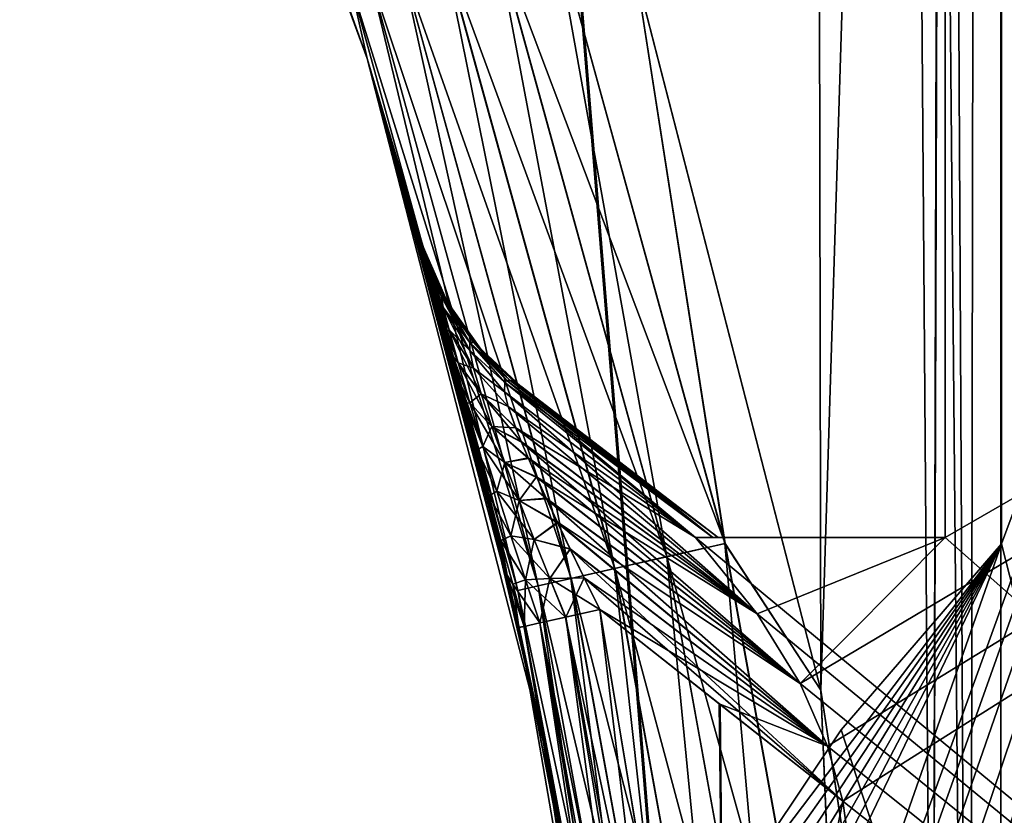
# Model space of a CAD drawing. Header units: metres. Extents: x -206 to 75, y -104 to 104.
# Tile 201 of 256: x -195.88 to -192.39, y -9.51 to -6.69. Entities that reach past the tile are written whole.
import ezdxf

# ---------------------------------------------------------------- set-up
doc = ezdxf.new("R2010")
doc.units = ezdxf.units.M
doc.layers.add('solid_01_1-CONSUMER_THERM_B_125288', color=7, linetype='CONTINUOUS')

msp = doc.modelspace()

# ---------------------------------------------------------------- linework, layer by layer
at = {"layer": 'solid_01_1-CONSUMER_THERM_B_125288'}
for points in [[(-168.648926, 67.29171), (-200.493088, -75.033852), (-200.514557, 74.966148)], [(-190.720612, -45.683636, 1.5), (-200.514557, 74.966148, 1.5), (-200.493088, -75.033852, 1.5)], [(-190.792786, -44.707626, 1.5), (-190.805618, 44.64188, 1.5), (-200.514557, 74.966148, 1.5)], [(-190.720612, -45.683636, 1.5), (-190.792786, -44.707626, 1.5), (-200.514557, 74.966148, 1.5)], [(-168.648926, 67.29171), (-168.75058, 66.747505), (-200.493088, -75.033852)], [(-168.75058, 66.747505), (-168.750504, 66.193886), (-200.493088, -75.033852)], [(-168.750504, 66.193886), (-168.731537, -66.252495), (-200.493088, -75.033852)], [(-191.968384, 60.935677, 75.400002), (-192.407074, 60.464352, 75.400002), (-191.959625, -60.992237, 75.400002)], [(-192.407074, 60.464352, 75.400002), (-193.177567, 59.434338, 75.400002), (-192.511902, -14.2783, 75.400002)], [(-192.407074, 60.464352, 75.400002), (-192.511902, -14.2783, 75.400002), (-192.398376, -60.520977, 75.400002)], [(-192.407074, 60.464352, 75.400002), (-192.398376, -60.520977, 75.400002), (-191.959625, -60.992237, 75.400002)], [(-193.177567, 59.434338, 75.400002), (-193.693588, -6.530901, 75.400002), (-193.039459, -9.069189, 75.400002)], [(-193.177567, 59.434338, 75.400002), (-192.644226, -11.660436, 75.400002), (-192.511902, -14.2783, 75.400002)], [(-193.177567, 59.434338, 75.400002), (-193.039459, -9.069189, 75.400002), (-192.644226, -11.660436, 75.400002)], [(-193.039459, -9.069223, 63.5), (-193.693588, -6.530932, 63.5), (-192.600418, 5.071989, 63.5)], [(-192.644226, -11.660474, 63.5), (-193.039459, -9.069223, 63.5), (-192.600418, 5.071989, 63.5)], [(-192.644226, -11.660474, 63.5), (-192.600418, 5.071989, 63.5), (-192.600266, 2.971674, 63.5)], [(-192.511902, -14.278341, 63.5), (-192.644226, -11.660474, 63.5), (-192.600266, 2.971674, 63.5)], [(-178.100266, 2.972715, 63.5), (-192.511902, -14.278341, 63.5), (-192.600266, 2.971674, 63.5)], [(-178.100266, 2.972715, 63.5), (-192.49942, -22.094429, 63.5), (-192.511902, -14.278341, 63.5)], [(-178.100266, 2.972715, 63.5), (-192.380325, -21.904842, 63.5), (-192.49942, -22.094429, 63.5)], [(-194.79895, -15.41427, 72.099998), (-189.599976, -1.028111, 72.099998), (-192.399429, -8.550674, 72.099998)], [(-194.79895, -15.41427, 72.099998), (-194.779694, -15.609434, 72.099998), (-189.599976, -1.028111, 72.099998)], [(-194.779694, -15.609434, 72.099998), (-194.722794, -15.796946, 72.099998), (-189.599976, -1.028111, 72.099998)], [(-194.722794, -15.796946, 72.099998), (-194.630417, -15.969762, 72.099998), (-189.599976, -1.028111, 72.099998)], [(-194.630417, -15.969762, 72.099998), (-194.505997, -16.121357, 72.099998), (-189.599976, -1.028111, 72.099998)], [(-194.505997, -16.121357, 72.099998), (-191.684479, -18.942474, 72.099998), (-189.599976, -1.028111, 72.099998)], [(-193.264374, -19.757679, 66.5), (-179.598618, -20.027393, 66.5), (-179.599976, -1.027393, 66.5)], [(-193.112396, -19.510281, 66.5), (-193.264374, -19.757679, 66.5), (-179.599976, -1.027393, 66.5)], [(-193.113159, -9.046428, 66.5), (-179.599976, -1.027393, 66.5), (-192.599442, -8.528326, 66.5)], [(-193.01561, -9.267735, 66.5), (-179.599976, -1.027393, 66.5), (-193.113159, -9.046428, 66.5)], [(-193.014893, -19.288973, 66.5), (-193.112396, -19.510281, 66.5), (-179.599976, -1.027393, 66.5)], [(-193.01561, -9.267735, 66.5), (-192.961975, -9.463418, 66.5), (-179.599976, -1.027393, 66.5)], [(-193.014893, -19.288973, 66.5), (-179.599976, -1.027393, 66.5), (-192.961288, -19.09329, 66.5)], [(-192.624756, -11.860378, 66.5), (-179.599976, -1.027393, 66.5), (-192.961975, -9.463418, 66.5)], [(-192.961288, -19.09329, 66.5), (-179.599976, -1.027393, 66.5), (-192.624405, -16.696272, 66.5)], [(-192.511902, -14.278312, 66.5), (-179.599976, -1.027393, 66.5), (-192.624756, -11.860378, 66.5)], [(-192.624405, -16.696272, 66.5), (-179.599976, -1.027393, 66.5), (-192.511902, -14.278312, 66.5)], [(-192.599976, -1.028326, 72.400002), (-179.599976, -1.027393, 72.400002), (-179.598618, -20.027393, 72.400002)], [(-179.599976, -1.027393, 66.5), (-192.599976, -1.028326, 66.5), (-192.599442, -8.528326, 66.5)], [(-192.599442, -8.528326, 72.400002), (-192.599976, -1.028326, 72.400002), (-179.598618, -20.027393, 72.400002)], [(-192.599976, -1.028326, 66.5), (-192.599976, -1.028326, 72.400002), (-192.599442, -8.528326, 72.400002)], [(-192.599442, -8.528326, 66.5), (-192.599976, -1.028326, 66.5), (-192.599442, -8.528326, 72.400002)], [(-192.399979, -1.028312, 66.800003), (-189.599976, -1.028111, 66.800003), (-189.598648, -19.528111, 66.800003)], [(-192.399429, -8.550674, 72.099998), (-189.599976, -1.028111, 72.099998), (-192.399979, -1.028312, 72.099998)], [(-192.399429, -8.550674, 66.800003), (-192.399979, -1.028312, 66.800003), (-189.598648, -19.528111, 66.800003)], [(-192.399429, -8.550674, 66.800003), (-192.399979, -1.028312, 72.099998), (-192.399979, -1.028312, 66.800003)], [(-192.399429, -8.550674, 72.099998), (-192.399979, -1.028312, 72.099998), (-192.399429, -8.550674, 66.800003)], [(-195.496628, -4.454772, 74.621429), (-195.519455, -4.464519, 74.400002), (-194.648026, -6.829336, 74.400002)], [(-194.648026, -6.829336, 64.5), (-194.648026, -6.829336, 74.400002), (-195.519455, -4.464519, 74.400002)], [(-195.519455, -4.464519, 64.5), (-194.648026, -6.829336, 64.5), (-195.519455, -4.464519, 74.400002)], [(-194.709198, -6.554661, 64.277603), (-194.648026, -6.829336, 64.5), (-195.519455, -4.464519, 64.5)], [(-194.709396, -6.554729, 74.621429), (-195.496628, -4.454772, 74.621429), (-194.648026, -6.829336, 74.400002)], [(-193.5858, -8.596437, 75.300873), (-193.993515, -6.322375, 75.374931), (-194.194748, -6.387688, 75.300873)], [(-194.193893, -6.387411, 63.598698), (-193.992584, -6.322075, 63.524849), (-193.378693, -8.549214, 63.524879)], [(-193.993515, -6.322375, 75.374931), (-193.379517, -8.549403, 75.374931), (-193.693588, -6.530901, 75.400002)], [(-193.5858, -8.596437, 75.300873), (-193.379517, -8.549403, 75.374931), (-193.993515, -6.322375, 75.374931)], [(-193.378693, -8.549214, 63.524879), (-193.992584, -6.322075, 63.524849), (-193.693588, -6.530932, 63.5)], [(-194.194748, -6.387688, 75.300873), (-194.375229, -6.446268, 75.181549), (-193.770798, -8.638623, 75.181549)], [(-194.193893, -6.387411, 63.598698), (-193.585022, -8.596263, 63.598751), (-194.374481, -6.446027, 63.717827)], [(-193.5858, -8.596437, 75.300873), (-194.194748, -6.387688, 75.300873), (-193.770798, -8.638623, 75.181549)], [(-194.193893, -6.387411, 63.598698), (-193.378693, -8.549214, 63.524879), (-193.585022, -8.596263, 63.598751)], [(-194.375229, -6.446268, 75.181549), (-194.525894, -6.495171, 75.022964), (-193.925247, -8.673841, 75.022964)], [(-194.374481, -6.446027, 63.717827), (-193.770142, -8.638472, 63.717903), (-194.525314, -6.494979, 63.876255)], [(-193.770798, -8.638623, 75.181549), (-194.375229, -6.446268, 75.181549), (-193.925247, -8.673841, 75.022964)], [(-193.585022, -8.596263, 63.598751), (-193.770142, -8.638472, 63.717903), (-194.374481, -6.446027, 63.717827)], [(-194.525894, -6.495171, 75.022964), (-194.639191, -6.53194, 74.833076), (-194.041367, -8.70032, 74.833076)], [(-194.525314, -6.494979, 63.876255), (-193.924713, -8.67372, 63.876354), (-194.638779, -6.531807, 64.066025)], [(-193.925247, -8.673841, 75.022964), (-194.525894, -6.495171, 75.022964), (-194.041367, -8.70032, 74.833076)], [(-193.770142, -8.638472, 63.717903), (-193.924713, -8.67372, 63.876354), (-194.525314, -6.494979, 63.876255)], [(-194.639191, -6.53194, 74.833076), (-194.709396, -6.554729, 74.621429), (-194.113342, -8.716732, 74.621429)], [(-194.113342, -8.716732, 74.621429), (-194.709396, -6.554729, 74.621429), (-194.648026, -6.829336, 74.400002)], [(-194.638779, -6.531807, 64.066025), (-194.041, -8.700236, 64.066139), (-194.709198, -6.554661, 64.277603)], [(-194.709198, -6.554661, 64.277603), (-194.113159, -8.716689, 64.277725), (-194.648026, -6.829336, 64.5)], [(-194.041, -8.700236, 64.066139), (-194.113159, -8.716689, 64.277725), (-194.709198, -6.554661, 64.277603)], [(-194.041367, -8.70032, 74.833076), (-194.639191, -6.53194, 74.833076), (-194.113342, -8.716732, 74.621429)], [(-193.924713, -8.67372, 63.876354), (-194.041, -8.700236, 64.066139), (-194.638779, -6.531807, 64.066025)], [(-193.379517, -8.549403, 75.374931), (-193.039459, -9.069189, 75.400002), (-193.693588, -6.530901, 75.400002)], [(-193.378693, -8.549214, 63.524879), (-193.693588, -6.530932, 63.5), (-193.039459, -9.069223, 63.5)], [(-194.648026, -6.829336, 74.400002), (-194.457092, -7.470917, 66.340424), (-194.457092, -7.470917, 72.559578)], [(-194.455215, -7.477559, 66.189415), (-194.457092, -7.470917, 66.340424), (-194.648026, -6.829336, 74.400002)], [(-194.648026, -6.829336, 74.400002), (-194.457092, -7.470917, 72.559578), (-194.455215, -7.477551, 72.710472)], [(-194.648026, -6.829336, 74.400002), (-194.151489, -8.661456, 73.806274), (-194.109283, -8.84765, 73.814217)], [(-194.019119, -9.269876, 74.400002), (-194.648026, -6.829336, 74.400002), (-194.109283, -8.84765, 73.814217)], [(-194.648026, -6.829336, 74.400002), (-194.299713, -8.053621, 73.634567), (-194.291138, -8.087086, 73.652206)], [(-194.648026, -6.829336, 74.400002), (-194.318542, -7.98088, 73.591507), (-194.299713, -8.053621, 73.634567)], [(-194.648026, -6.829336, 74.400002), (-194.291138, -8.087086, 73.652206), (-194.26088, -8.206631, 73.705292)], [(-194.648026, -6.829336, 74.400002), (-194.26088, -8.206631, 73.705292), (-194.22757, -8.341269, 73.749741)], [(-194.648026, -6.829336, 74.400002), (-194.22757, -8.341269, 73.749741), (-194.19104, -8.492637, 73.784081)], [(-194.648026, -6.829336, 74.400002), (-194.19104, -8.492637, 73.784081), (-194.151489, -8.661456, 73.806274)], [(-194.648026, -6.829336, 74.400002), (-194.452057, -7.488751, 72.803963), (-194.449966, -7.496156, 72.847595)], [(-194.648026, -6.829336, 74.400002), (-194.455215, -7.477551, 72.710472), (-194.452057, -7.488751, 72.803963)], [(-194.648026, -6.829336, 74.400002), (-194.449966, -7.496156, 72.847595), (-194.441772, -7.525265, 72.971939)], [(-194.648026, -6.829336, 74.400002), (-194.441772, -7.525265, 72.971939), (-194.43103, -7.563674, 73.084839)], [(-194.648026, -6.829336, 74.400002), (-194.43103, -7.563674, 73.084839), (-194.417953, -7.610742, 73.187904)], [(-194.648026, -6.829336, 74.400002), (-194.417953, -7.610742, 73.187904), (-194.402649, -7.666296, 73.282539)], [(-194.648026, -6.829336, 74.400002), (-194.402649, -7.666296, 73.282539), (-194.385132, -7.730472, 73.369698)], [(-194.648026, -6.829336, 74.400002), (-194.385132, -7.730472, 73.369698), (-194.365372, -7.803706, 73.450043)], [(-194.648026, -6.829336, 74.400002), (-194.365372, -7.803706, 73.450043), (-194.343231, -7.886792, 73.523972)], [(-194.648026, -6.829336, 74.400002), (-194.343231, -7.886792, 73.523972), (-194.318542, -7.98088, 73.591507)], [(-194.113342, -8.716732, 74.621429), (-194.648026, -6.829336, 74.400002), (-194.019119, -9.269876, 74.400002)], [(-194.455215, -7.477559, 66.189415), (-194.648026, -6.829336, 74.400002), (-194.648026, -6.829336, 64.5)], [(-194.318314, -7.981767, 65.30793), (-194.648026, -6.829336, 64.5), (-194.019119, -9.269876, 64.5)], [(-194.113159, -8.716689, 64.277725), (-194.019119, -9.269876, 64.5), (-194.648026, -6.829336, 64.5)], [(-194.449951, -7.496198, 66.0522), (-194.455215, -7.477559, 66.189415), (-194.648026, -6.829336, 64.5)], [(-194.441757, -7.52534, 65.927795), (-194.449951, -7.496198, 66.0522), (-194.648026, -6.829336, 64.5)], [(-194.431, -7.563804, 65.814812), (-194.441757, -7.52534, 65.927795), (-194.648026, -6.829336, 64.5)], [(-194.417892, -7.610956, 65.711685), (-194.431, -7.563804, 65.814812), (-194.648026, -6.829336, 64.5)], [(-194.402557, -7.6666, 65.617012), (-194.417892, -7.610956, 65.711685), (-194.648026, -6.829336, 64.5)], [(-194.385025, -7.730855, 65.529839), (-194.402557, -7.6666, 65.617012), (-194.648026, -6.829336, 64.5)], [(-194.365234, -7.804204, 65.449455), (-194.385025, -7.730855, 65.529839), (-194.648026, -6.829336, 64.5)], [(-194.343048, -7.887488, 65.375473), (-194.365234, -7.804204, 65.449455), (-194.648026, -6.829336, 64.5)], [(-194.318314, -7.981767, 65.30793), (-194.343048, -7.887488, 65.375473), (-194.648026, -6.829336, 64.5)], [(-194.457092, -7.470917, 72.559578), (-194.457092, -7.470917, 66.340424), (-194.4422, -7.51891, 66.340424)], [(-194.455215, -7.477559, 66.189415), (-194.4422, -7.51891, 66.340424), (-194.457092, -7.470917, 66.340424)], [(-194.442215, -7.518859, 72.559578), (-194.457092, -7.470917, 72.559578), (-194.4422, -7.51891, 66.340424)], [(-194.449219, -7.497701, 72.679077), (-194.457092, -7.470917, 72.559578), (-194.442215, -7.518859, 72.559578)], [(-194.455215, -7.477551, 72.710472), (-194.457092, -7.470917, 72.559578), (-194.449219, -7.497701, 72.679077)], [(-194.455215, -7.477551, 72.710472), (-194.449219, -7.497701, 72.679077), (-194.452057, -7.488751, 72.803963)], [(-194.449219, -7.497738, 66.220757), (-194.4422, -7.51891, 66.340424), (-194.455215, -7.477559, 66.189415)], [(-194.449951, -7.496198, 66.0522), (-194.452042, -7.488801, 66.095726), (-194.455215, -7.477559, 66.189415)], [(-194.449219, -7.497738, 66.220757), (-194.455215, -7.477559, 66.189415), (-194.452042, -7.488801, 66.095726)], [(-194.452057, -7.488751, 72.803963), (-194.377838, -7.67267, 72.728004), (-194.384323, -7.674285, 72.900276)], [(-194.449966, -7.496156, 72.847595), (-194.452057, -7.488751, 72.803963), (-194.384323, -7.674285, 72.900276)], [(-194.452057, -7.488751, 72.803963), (-194.449219, -7.497701, 72.679077), (-194.377838, -7.67267, 72.728004)], [(-194.377808, -7.67271, 66.171982), (-194.452042, -7.488801, 66.095726), (-194.449951, -7.496198, 66.0522)], [(-194.449219, -7.497738, 66.220757), (-194.452042, -7.488801, 66.095726), (-194.377808, -7.67271, 66.171982)], [(-194.441772, -7.525265, 72.971939), (-194.449966, -7.496156, 72.847595), (-194.384323, -7.674285, 72.900276)], [(-194.384293, -7.674341, 65.999718), (-194.449951, -7.496198, 66.0522), (-194.441757, -7.52534, 65.927795)], [(-194.377808, -7.67271, 66.171982), (-194.449951, -7.496198, 66.0522), (-194.384293, -7.674341, 65.999718)], [(-194.449219, -7.497701, 72.679077), (-194.442215, -7.518859, 72.559578), (-194.377838, -7.67267, 72.728004)], [(-194.449219, -7.497738, 66.220757), (-194.360474, -7.699336, 66.340424), (-194.377472, -7.668732, 66.340424)], [(-194.449219, -7.497738, 66.220757), (-194.377808, -7.67271, 66.171982), (-194.360474, -7.699336, 66.340424)], [(-194.449219, -7.497738, 66.220757), (-194.377472, -7.668732, 66.340424), (-194.4422, -7.51891, 66.340424)], [(-194.442215, -7.518859, 72.559578), (-194.4422, -7.51891, 66.340424), (-194.377472, -7.668732, 66.340424)], [(-194.377472, -7.668733, 72.559578), (-194.442215, -7.518859, 72.559578), (-194.377472, -7.668732, 66.340424)], [(-194.377838, -7.67267, 72.728004), (-194.442215, -7.518859, 72.559578), (-194.377472, -7.668733, 72.559578)], [(-194.441772, -7.525265, 72.971939), (-194.384323, -7.674285, 72.900276), (-194.377808, -7.712485, 73.068939)], [(-194.43103, -7.563674, 73.084839), (-194.441772, -7.525265, 72.971939), (-194.377808, -7.712485, 73.068939)], [(-194.384293, -7.674341, 65.999718), (-194.441757, -7.52534, 65.927795), (-194.431, -7.563804, 65.814812)], [(-194.417953, -7.610742, 73.187904), (-194.43103, -7.563674, 73.084839), (-194.377808, -7.712485, 73.068939)], [(-194.377777, -7.712543, 65.831078), (-194.431, -7.563804, 65.814812), (-194.417892, -7.610956, 65.711685)], [(-194.384293, -7.674341, 65.999718), (-194.431, -7.563804, 65.814812), (-194.377777, -7.712543, 65.831078)], [(-194.417953, -7.610742, 73.187904), (-194.377808, -7.712485, 73.068939), (-194.357468, -7.791852, 73.221252)], [(-194.402649, -7.666296, 73.282539), (-194.417953, -7.610742, 73.187904), (-194.357468, -7.791852, 73.221252)], [(-194.377777, -7.712543, 65.831078), (-194.417892, -7.610956, 65.711685), (-194.402557, -7.6666, 65.617012)], [(-194.385132, -7.730472, 73.369698), (-194.402649, -7.666296, 73.282539), (-194.357468, -7.791852, 73.221252)], [(-194.357452, -7.791902, 65.67878), (-194.402557, -7.6666, 65.617012), (-194.385025, -7.730855, 65.529839)], [(-194.377777, -7.712543, 65.831078), (-194.402557, -7.6666, 65.617012), (-194.357452, -7.791902, 65.67878)], [(-194.283218, -7.836574, 72.84761), (-194.384323, -7.674285, 72.900276), (-194.377838, -7.67267, 72.728004)], [(-194.284195, -7.865537, 72.984291), (-194.377808, -7.712485, 73.068939), (-194.384323, -7.674285, 72.900276)], [(-194.283218, -7.836574, 72.84761), (-194.284195, -7.865537, 72.984291), (-194.384323, -7.674285, 72.900276)], [(-194.377808, -7.67271, 66.171982), (-194.384293, -7.674341, 65.999718), (-194.269241, -7.83686, 66.195923)], [(-194.384293, -7.674341, 65.999718), (-194.283203, -7.836607, 66.052391), (-194.269241, -7.83686, 66.195923)], [(-194.384293, -7.674341, 65.999718), (-194.377777, -7.712543, 65.831078), (-194.283203, -7.836607, 66.052391)], [(-194.377838, -7.67267, 72.728004), (-194.377472, -7.668733, 72.559578), (-194.360489, -7.699296, 72.559578)], [(-194.269257, -7.836834, 72.704063), (-194.377838, -7.67267, 72.728004), (-194.360489, -7.699296, 72.559578)], [(-194.269257, -7.836834, 72.704063), (-194.283218, -7.836574, 72.84761), (-194.377838, -7.67267, 72.728004)], [(-194.377808, -7.67271, 66.171982), (-194.244751, -7.860152, 66.340424), (-194.257721, -7.845163, 66.340424)], [(-194.377808, -7.67271, 66.171982), (-194.269241, -7.83686, 66.195923), (-194.244751, -7.860152, 66.340424)], [(-194.377808, -7.67271, 66.171982), (-194.257721, -7.845163, 66.340424), (-194.360474, -7.699336, 66.340424)], [(-194.377472, -7.668733, 72.559578), (-194.377472, -7.668732, 66.340424), (-194.360474, -7.699336, 66.340424)], [(-194.360489, -7.699296, 72.559578), (-194.377472, -7.668733, 72.559578), (-194.360474, -7.699336, 66.340424)], [(-194.360489, -7.699296, 72.559578), (-194.360474, -7.699336, 66.340424), (-194.257721, -7.845163, 66.340424)], [(-194.257721, -7.845164, 72.559578), (-194.360489, -7.699296, 72.559578), (-194.257721, -7.845163, 66.340424)], [(-194.269257, -7.836834, 72.704063), (-194.360489, -7.699296, 72.559578), (-194.257721, -7.845164, 72.559578)], [(-194.385132, -7.730472, 73.369698), (-194.357468, -7.791852, 73.221252), (-194.324966, -7.90836, 73.343513)], [(-194.365372, -7.803706, 73.450043), (-194.385132, -7.730472, 73.369698), (-194.324966, -7.90836, 73.343513)], [(-194.357452, -7.791902, 65.67878), (-194.385025, -7.730855, 65.529839), (-194.365234, -7.804204, 65.449455)], [(-194.270737, -7.927268, 73.105011), (-194.357468, -7.791852, 73.221252), (-194.377808, -7.712485, 73.068939)], [(-194.284195, -7.865537, 72.984291), (-194.270737, -7.927268, 73.105011), (-194.377808, -7.712485, 73.068939)], [(-194.377777, -7.712543, 65.831078), (-194.284164, -7.865568, 65.915718), (-194.283203, -7.836607, 66.052391)], [(-194.377777, -7.712543, 65.831078), (-194.357452, -7.791902, 65.67878), (-194.284164, -7.865568, 65.915718)], [(-194.343231, -7.886792, 73.523972), (-194.365372, -7.803706, 73.450043), (-194.324966, -7.90836, 73.343513)], [(-194.357452, -7.791902, 65.67878), (-194.365234, -7.804204, 65.449455), (-194.324951, -7.908408, 65.556541)], [(-194.324951, -7.908408, 65.556541), (-194.365234, -7.804204, 65.449455), (-194.343048, -7.887488, 65.375473)], [(-194.243576, -8.019412, 73.200562), (-194.324966, -7.90836, 73.343513), (-194.357468, -7.791852, 73.221252)], [(-194.270737, -7.927268, 73.105011), (-194.243576, -8.019412, 73.200562), (-194.357468, -7.791852, 73.221252)], [(-194.357452, -7.791902, 65.67878), (-194.270721, -7.927291, 65.795006), (-194.284164, -7.865568, 65.915718)], [(-194.357452, -7.791902, 65.67878), (-194.324951, -7.908408, 65.556541), (-194.270721, -7.927291, 65.795006)], [(-194.283218, -7.836574, 72.84761), (-194.159134, -7.979171, 72.848732), (-194.284195, -7.865537, 72.984291)], [(-194.159286, -7.97893, 66.051628), (-194.283203, -7.836607, 66.052391), (-194.284164, -7.865568, 65.915718)], [(-194.283218, -7.836574, 72.84761), (-194.152618, -7.971435, 72.786652), (-194.159134, -7.979171, 72.848732)], [(-194.269257, -7.836834, 72.704063), (-194.152618, -7.971435, 72.786652), (-194.283218, -7.836574, 72.84761)], [(-194.140976, -7.971119, 66.181473), (-194.269241, -7.83686, 66.195923), (-194.283203, -7.836607, 66.052391)], [(-194.152527, -7.971616, 66.112801), (-194.140976, -7.971119, 66.181473), (-194.283203, -7.836607, 66.052391)], [(-194.159286, -7.97893, 66.051628), (-194.152527, -7.971616, 66.112801), (-194.283203, -7.836607, 66.052391)], [(-194.269257, -7.836834, 72.704063), (-194.124924, -7.977415, 72.639809), (-194.141357, -7.970554, 72.716629)], [(-194.269257, -7.836834, 72.704063), (-194.244781, -7.860124, 72.559578), (-194.124924, -7.977415, 72.639809)], [(-194.269257, -7.836834, 72.704063), (-194.141357, -7.970554, 72.716629), (-194.152618, -7.971435, 72.786652)], [(-194.269257, -7.836834, 72.704063), (-194.257721, -7.845164, 72.559578), (-194.244781, -7.860124, 72.559578)], [(-194.269241, -7.83686, 66.195923), (-194.103287, -7.992194, 66.340424), (-194.244751, -7.860152, 66.340424)], [(-194.124435, -7.977962, 66.257591), (-194.103287, -7.992194, 66.340424), (-194.269241, -7.83686, 66.195923)], [(-194.140976, -7.971119, 66.181473), (-194.124435, -7.977962, 66.257591), (-194.269241, -7.83686, 66.195923)], [(-194.257721, -7.845164, 72.559578), (-194.257721, -7.845163, 66.340424), (-194.244751, -7.860152, 66.340424)], [(-194.244781, -7.860124, 72.559578), (-194.257721, -7.845164, 72.559578), (-194.244751, -7.860152, 66.340424)], [(-194.284195, -7.865537, 72.984291), (-194.159134, -7.979171, 72.848732), (-194.160294, -8.011453, 72.950447)], [(-194.284195, -7.865537, 72.984291), (-194.160294, -8.011453, 72.950447), (-194.270737, -7.927268, 73.105011)], [(-194.160263, -8.011377, 65.949806), (-194.284164, -7.865568, 65.915718), (-194.270721, -7.927291, 65.795006)], [(-194.160263, -8.011377, 65.949806), (-194.159286, -7.97893, 66.051628), (-194.284164, -7.865568, 65.915718)], [(-194.244781, -7.860124, 72.559578), (-194.103287, -7.992194, 72.55957), (-194.124924, -7.977415, 72.639809)], [(-194.244781, -7.860124, 72.559578), (-194.103287, -7.992194, 66.340424), (-194.103287, -7.992194, 72.55957)], [(-194.244781, -7.860124, 72.559578), (-194.244751, -7.860152, 66.340424), (-194.103287, -7.992194, 66.340424)], [(-194.343231, -7.886792, 73.523972), (-194.324966, -7.90836, 73.343513), (-194.283813, -8.050369, 73.428413)], [(-194.318542, -7.98088, 73.591507), (-194.343231, -7.886792, 73.523972), (-194.283813, -8.050369, 73.428413)], [(-194.283783, -8.050404, 65.471657), (-194.343048, -7.887488, 65.375473), (-194.318314, -7.981767, 65.30793)], [(-194.324951, -7.908408, 65.556541), (-194.343048, -7.887488, 65.375473), (-194.283783, -8.050404, 65.471657)], [(-194.20546, -8.134134, 73.266365), (-194.283813, -8.050369, 73.428413), (-194.324966, -7.90836, 73.343513)], [(-194.243576, -8.019412, 73.200562), (-194.20546, -8.134134, 73.266365), (-194.324966, -7.90836, 73.343513)], [(-194.324951, -7.908408, 65.556541), (-194.243561, -8.019433, 65.699463), (-194.270721, -7.927291, 65.795006)], [(-194.324951, -7.908408, 65.556541), (-194.283783, -8.050404, 65.471657), (-194.243561, -8.019433, 65.699463)], [(-194.270737, -7.927268, 73.105011), (-194.160294, -8.011453, 72.950447), (-194.147629, -8.06378, 73.02874)], [(-194.270737, -7.927268, 73.105011), (-194.147629, -8.06378, 73.02874), (-194.243576, -8.019412, 73.200562)], [(-194.147552, -8.064219, 65.870651), (-194.270721, -7.927291, 65.795006), (-194.243561, -8.019433, 65.699463)], [(-194.147552, -8.064219, 65.870651), (-194.160263, -8.011377, 65.949806), (-194.270721, -7.927291, 65.795006)], [(-194.318542, -7.98088, 73.591507), (-194.237488, -8.205297, 73.477257), (-194.299713, -8.053621, 73.634567)], [(-194.318542, -7.98088, 73.591507), (-194.283813, -8.050369, 73.428413), (-194.237488, -8.205297, 73.477257)], [(-194.299805, -8.053308, 65.26561), (-194.318314, -7.981767, 65.30793), (-194.019119, -9.269876, 64.5)], [(-194.283783, -8.050404, 65.471657), (-194.318314, -7.981767, 65.30793), (-194.299805, -8.053308, 65.26561)], [(-194.160294, -8.011453, 72.950447), (-194.159134, -7.979171, 72.848732), (-193.484055, -8.52839, 72.400002)], [(-194.160263, -8.011377, 65.949806), (-193.484055, -8.52839, 66.5), (-194.159286, -7.97893, 66.051628)], [(-194.159286, -7.97893, 66.051628), (-193.422028, -8.528385, 66.723434), (-194.152527, -7.971616, 66.112801)], [(-194.159286, -7.97893, 66.051628), (-193.484055, -8.52839, 66.5), (-193.422028, -8.528385, 66.723434)], [(-194.159134, -7.979171, 72.848732), (-194.152618, -7.971435, 72.786652), (-193.484055, -8.52839, 72.400002)], [(-194.152618, -7.971435, 72.786652), (-194.141357, -7.970554, 72.716629), (-193.422028, -8.528385, 72.176559)], [(-194.152618, -7.971435, 72.786652), (-193.422028, -8.528385, 72.176559), (-193.484055, -8.52839, 72.400002)], [(-194.152527, -7.971616, 66.112801), (-193.422028, -8.528385, 66.723434), (-194.140976, -7.971119, 66.181473)], [(-194.141357, -7.970554, 72.716629), (-194.124924, -7.977415, 72.639809), (-193.422028, -8.528385, 72.176559)], [(-194.140976, -7.971119, 66.181473), (-193.422028, -8.528385, 66.723434), (-193.403809, -8.528384, 66.910606)], [(-194.140976, -7.971119, 66.181473), (-193.403809, -8.528384, 66.910606), (-194.124435, -7.977962, 66.257591)], [(-194.124924, -7.977415, 72.639809), (-194.103287, -7.992194, 72.55957), (-193.422028, -8.528385, 72.176559)], [(-194.124435, -7.977962, 66.257591), (-193.403809, -8.528384, 66.910606), (-193.75618, -8.258264, 66.621071)], [(-194.124435, -7.977962, 66.257591), (-193.75618, -8.258264, 66.621071), (-194.103287, -7.992194, 66.340424)], [(-194.283783, -8.050404, 65.471657), (-194.205444, -8.134147, 65.633667), (-194.243561, -8.019433, 65.699463)], [(-194.243576, -8.019412, 73.200562), (-194.147629, -8.06378, 73.02874), (-194.120667, -8.140161, 73.090927)], [(-194.243576, -8.019412, 73.200562), (-194.120667, -8.140161, 73.090927), (-194.100876, -8.190035, 73.116341)], [(-194.243576, -8.019412, 73.200562), (-194.100876, -8.190035, 73.116341), (-194.20546, -8.134134, 73.266365)], [(-194.121094, -8.139456, 65.809235), (-194.243561, -8.019433, 65.699463), (-194.205444, -8.134147, 65.633667)], [(-194.121094, -8.139456, 65.809235), (-194.147552, -8.064219, 65.870651), (-194.243561, -8.019433, 65.699463)], [(-194.160294, -8.011453, 72.950447), (-193.484055, -8.52839, 72.400002), (-193.265167, -8.799067, 72.400002)], [(-194.147629, -8.06378, 73.02874), (-194.160294, -8.011453, 72.950447), (-193.265167, -8.799067, 72.400002)], [(-194.147552, -8.064219, 65.870651), (-193.484055, -8.52839, 66.5), (-194.160263, -8.011377, 65.949806)], [(-194.103287, -7.992194, 72.55957), (-193.755539, -8.25876, 72.278366), (-193.422028, -8.528385, 72.176559)], [(-194.103287, -7.992194, 66.340424), (-193.403809, -8.528384, 71.989388), (-193.755539, -8.25876, 72.278366)], [(-194.103287, -7.992194, 66.340424), (-193.403809, -8.528384, 66.910606), (-193.403809, -8.528384, 71.989388)], [(-194.103287, -7.992194, 66.340424), (-193.755539, -8.25876, 72.278366), (-194.103287, -7.992194, 72.55957)], [(-194.103287, -7.992194, 66.340424), (-193.75618, -8.258264, 66.621071), (-193.403809, -8.528384, 66.910606)], [(-194.283783, -8.050404, 65.471657), (-194.299805, -8.053308, 65.26561), (-194.237457, -8.205323, 65.422821)], [(-194.290894, -8.088067, 65.247292), (-194.299805, -8.053308, 65.26561), (-194.019119, -9.269876, 64.5)], [(-194.257507, -8.217713, 65.226967), (-194.299805, -8.053308, 65.26561), (-194.290894, -8.088067, 65.247292)], [(-194.257507, -8.217713, 65.226967), (-194.237457, -8.205323, 65.422821), (-194.299805, -8.053308, 65.26561)], [(-194.291138, -8.087086, 73.652206), (-194.299713, -8.053621, 73.634567), (-194.257446, -8.217968, 73.673141)], [(-194.237488, -8.205297, 73.477257), (-194.257446, -8.217968, 73.673141), (-194.299713, -8.053621, 73.634567)], [(-194.159744, -8.262421, 73.303673), (-194.237488, -8.205297, 73.477257), (-194.283813, -8.050369, 73.428413)], [(-194.20546, -8.134134, 73.266365), (-194.159744, -8.262421, 73.303673), (-194.283813, -8.050369, 73.428413)], [(-194.283783, -8.050404, 65.471657), (-194.237457, -8.205323, 65.422821), (-194.205444, -8.134147, 65.633667)], [(-194.26088, -8.206631, 73.705292), (-194.291138, -8.087086, 73.652206), (-194.257446, -8.217968, 73.673141)], [(-194.260635, -8.207651, 65.194313), (-194.290894, -8.088067, 65.247292), (-194.019119, -9.269876, 64.5)], [(-194.257507, -8.217713, 65.226967), (-194.290894, -8.088067, 65.247292), (-194.260635, -8.207651, 65.194313)], [(-194.120667, -8.140161, 73.090927), (-194.147629, -8.06378, 73.02874), (-193.265167, -8.799067, 72.400002)], [(-194.121094, -8.139456, 65.809235), (-193.484055, -8.52839, 66.5), (-194.147552, -8.064219, 65.870651)], [(-194.237457, -8.205323, 65.422821), (-194.159729, -8.262428, 65.596352), (-194.205444, -8.134147, 65.633667)], [(-194.20546, -8.134134, 73.266365), (-194.100876, -8.190035, 73.116341), (-194.076218, -8.248531, 73.136581)], [(-194.20546, -8.134134, 73.266365), (-194.076218, -8.248531, 73.136581), (-194.159744, -8.262421, 73.303673)], [(-194.077087, -8.246345, 65.764153), (-194.205444, -8.134147, 65.633667), (-194.159729, -8.262428, 65.596352)], [(-194.101563, -8.188372, 65.784363), (-194.121094, -8.139456, 65.809235), (-194.205444, -8.134147, 65.633667)], [(-194.077087, -8.246345, 65.764153), (-194.101563, -8.188372, 65.784363), (-194.205444, -8.134147, 65.633667)], [(-193.265182, -8.799048, 66.5), (-193.484055, -8.52839, 66.5), (-194.121094, -8.139456, 65.809235)], [(-193.265182, -8.799048, 66.5), (-194.121094, -8.139456, 65.809235), (-194.101563, -8.188372, 65.784363)], [(-194.100876, -8.190035, 73.116341), (-194.120667, -8.140161, 73.090927), (-193.265167, -8.799067, 72.400002)], [(-193.265182, -8.799048, 66.5), (-194.101563, -8.188372, 65.784363), (-194.077087, -8.246345, 65.764153)], [(-194.100876, -8.190035, 73.116341), (-193.265167, -8.799067, 72.400002), (-193.113144, -9.046436, 72.400002)], [(-194.076218, -8.248531, 73.136581), (-194.100876, -8.190035, 73.116341), (-193.113144, -9.046436, 72.400002)], [(-194.22757, -8.341269, 73.749741), (-194.26088, -8.206631, 73.705292), (-194.257446, -8.217968, 73.673141)], [(-194.227295, -8.342372, 65.149963), (-194.260635, -8.207651, 65.194313), (-194.019119, -9.269876, 64.5)], [(-194.257507, -8.217713, 65.226967), (-194.260635, -8.207651, 65.194313), (-194.227295, -8.342372, 65.149963)], [(-194.257507, -8.217713, 65.226967), (-194.18837, -8.364406, 65.404037), (-194.237457, -8.205323, 65.422821)], [(-194.257507, -8.217713, 65.226967), (-194.227295, -8.342372, 65.149963), (-194.215302, -8.380437, 65.214493)], [(-194.257507, -8.217713, 65.226967), (-194.215302, -8.380437, 65.214493), (-194.18837, -8.364406, 65.404037)], [(-194.237488, -8.205297, 73.477257), (-194.1884, -8.364381, 73.496056), (-194.257446, -8.217968, 73.673141)], [(-194.22757, -8.341269, 73.749741), (-194.257446, -8.217968, 73.673141), (-194.215256, -8.380627, 73.685577)], [(-194.1884, -8.364381, 73.496056), (-194.215256, -8.380627, 73.685577), (-194.257446, -8.217968, 73.673141)], [(-194.109146, -8.397472, 73.31694), (-194.1884, -8.364381, 73.496056), (-194.237488, -8.205297, 73.477257)], [(-194.159744, -8.262421, 73.303673), (-194.109146, -8.397472, 73.31694), (-194.237488, -8.205297, 73.477257)], [(-194.237457, -8.205323, 65.422821), (-194.18837, -8.364406, 65.404037), (-194.159729, -8.262428, 65.596352)], [(-194.18837, -8.364406, 65.404037), (-194.109116, -8.39748, 65.583099), (-194.159729, -8.262428, 65.596352)], [(-194.159744, -8.262421, 73.303673), (-194.076218, -8.248531, 73.136581), (-194.046539, -8.315607, 73.150497)], [(-194.159744, -8.262421, 73.303673), (-194.046539, -8.315607, 73.150497), (-194.011932, -8.391298, 73.157639)], [(-194.159744, -8.262421, 73.303673), (-194.011932, -8.391298, 73.157639), (-194.109146, -8.397472, 73.31694)], [(-194.04747, -8.31346, 65.749878), (-194.077087, -8.246345, 65.764153), (-194.159729, -8.262428, 65.596352)], [(-194.04747, -8.31346, 65.749878), (-194.159729, -8.262428, 65.596352), (-194.109116, -8.39748, 65.583099)], [(-193.265182, -8.799048, 66.5), (-194.077087, -8.246345, 65.764153), (-194.04747, -8.31346, 65.749878)], [(-194.046539, -8.315607, 73.150497), (-194.076218, -8.248531, 73.136581), (-193.113144, -9.046436, 72.400002)], [(-193.755539, -8.25876, 72.278366), (-193.403809, -8.528384, 71.989388), (-193.422028, -8.528385, 72.176559)], [(-194.012817, -8.389425, 65.742416), (-194.04747, -8.31346, 65.749878), (-194.109116, -8.39748, 65.583099)], [(-193.113159, -9.046428, 66.5), (-194.04747, -8.31346, 65.749878), (-194.012817, -8.389425, 65.742416)], [(-193.113159, -9.046428, 66.5), (-193.265182, -8.799048, 66.5), (-194.04747, -8.31346, 65.749878)], [(-194.011932, -8.391298, 73.157639), (-194.046539, -8.315607, 73.150497), (-193.113144, -9.046436, 72.400002)], [(-194.19104, -8.492637, 73.784081), (-194.22757, -8.341269, 73.749741), (-194.215256, -8.380627, 73.685577)], [(-194.190765, -8.493791, 65.115715), (-194.227295, -8.342372, 65.149963), (-194.019119, -9.269876, 64.5)], [(-194.215302, -8.380437, 65.214493), (-194.227295, -8.342372, 65.149963), (-194.190765, -8.493791, 65.115715)], [(-194.215302, -8.380437, 65.214493), (-194.137848, -8.522937, 65.408737), (-194.18837, -8.364406, 65.404037)], [(-194.1884, -8.364381, 73.496056), (-194.137894, -8.522924, 73.491371), (-194.215256, -8.380627, 73.685577)], [(-194.055511, -8.535188, 73.310974), (-194.137894, -8.522924, 73.491371), (-194.1884, -8.364381, 73.496056)], [(-194.109146, -8.397472, 73.31694), (-194.055511, -8.535188, 73.310974), (-194.1884, -8.364381, 73.496056)], [(-194.18837, -8.364406, 65.404037), (-194.137848, -8.522937, 65.408737), (-194.109116, -8.39748, 65.583099)], [(-194.215302, -8.380437, 65.214493), (-194.190765, -8.493791, 65.115715), (-194.17337, -8.539532, 65.221977)], [(-194.215302, -8.380437, 65.214493), (-194.17337, -8.539532, 65.221977), (-194.137848, -8.522937, 65.408737)], [(-194.19104, -8.492637, 73.784081), (-194.215256, -8.380627, 73.685577), (-194.17334, -8.539646, 73.678101)], [(-194.137894, -8.522924, 73.491371), (-194.17334, -8.539646, 73.678101), (-194.215256, -8.380627, 73.685577)], [(-194.137848, -8.522937, 65.408737), (-194.055481, -8.535192, 65.589066), (-194.109116, -8.39748, 65.583099)], [(-194.109146, -8.397472, 73.31694), (-194.011932, -8.391298, 73.157639), (-193.972427, -8.475802, 73.157547)], [(-194.109146, -8.397472, 73.31694), (-193.972427, -8.475802, 73.157547), (-194.055511, -8.535188, 73.310974)], [(-193.973221, -8.474199, 65.74234), (-194.012817, -8.389425, 65.742416), (-194.109116, -8.39748, 65.583099)], [(-193.973221, -8.474199, 65.74234), (-194.109116, -8.39748, 65.583099), (-194.055481, -8.535192, 65.589066)], [(-193.113159, -9.046428, 66.5), (-194.012817, -8.389425, 65.742416), (-193.973221, -8.474199, 65.74234)], [(-194.011932, -8.391298, 73.157639), (-193.113144, -9.046436, 72.400002), (-193.015579, -9.267729, 72.400002)], [(-193.972427, -8.475802, 73.157547), (-194.011932, -8.391298, 73.157639), (-193.015579, -9.267729, 72.400002)], [(-194.055511, -8.535188, 73.310974), (-193.972427, -8.475802, 73.157547), (-193.927856, -8.569271, 73.14946)], [(-193.928452, -8.568004, 65.750389), (-193.973221, -8.474199, 65.74234), (-194.055481, -8.535192, 65.589066)], [(-193.01561, -9.267735, 66.5), (-193.973221, -8.474199, 65.74234), (-193.928452, -8.568004, 65.750389)], [(-193.01561, -9.267735, 66.5), (-193.113159, -9.046428, 66.5), (-193.973221, -8.474199, 65.74234)], [(-193.927856, -8.569271, 73.14946), (-193.972427, -8.475802, 73.157547), (-193.015579, -9.267729, 72.400002)], [(-194.151489, -8.661456, 73.806274), (-194.19104, -8.492637, 73.784081), (-194.17334, -8.539646, 73.678101)], [(-194.151321, -8.662172, 65.093651), (-194.190765, -8.493791, 65.115715), (-194.019119, -9.269876, 64.5)], [(-194.17337, -8.539532, 65.221977), (-194.190765, -8.493791, 65.115715), (-194.151321, -8.662172, 65.093651)], [(-194.17337, -8.539532, 65.221977), (-194.086609, -8.678778, 65.431511), (-194.137848, -8.522937, 65.408737)], [(-194.17337, -8.539532, 65.221977), (-194.151321, -8.662172, 65.093651), (-194.131805, -8.693957, 65.245087)], [(-194.17337, -8.539532, 65.221977), (-194.131805, -8.693957, 65.245087), (-194.086609, -8.678778, 65.431511)], [(-194.137894, -8.522924, 73.491371), (-194.086655, -8.678785, 73.46859), (-194.17334, -8.539646, 73.678101)], [(-194.151489, -8.661456, 73.806274), (-194.17334, -8.539646, 73.678101), (-194.131805, -8.694022, 73.654999)], [(-194.086655, -8.678785, 73.46859), (-194.131805, -8.694022, 73.654999), (-194.17334, -8.539646, 73.678101)], [(-194, -8.673329, 73.28981), (-194.086655, -8.678785, 73.46859), (-194.137894, -8.522924, 73.491371)], [(-194.055511, -8.535188, 73.310974), (-194, -8.673329, 73.28981), (-194.137894, -8.522924, 73.491371)], [(-194.137848, -8.522937, 65.408737), (-194.086609, -8.678778, 65.431511), (-194.055481, -8.535192, 65.589066)], [(-194.086609, -8.678778, 65.431511), (-193.999985, -8.673323, 65.610222), (-194.055481, -8.535192, 65.589066)], [(-194.055511, -8.535188, 73.310974), (-193.927856, -8.569271, 73.14946), (-194, -8.673329, 73.28981)], [(-193.928452, -8.568004, 65.750389), (-194.055481, -8.535192, 65.589066), (-193.999985, -8.673323, 65.610222)], [(-193.177032, -10.850836, 75.300873), (-193.379517, -8.549403, 75.374931), (-193.5858, -8.596437, 75.300873)], [(-193.585022, -8.596263, 63.598751), (-193.378693, -8.549214, 63.524879), (-192.96666, -10.822359, 63.524906)], [(-192.599442, -8.528326, 72.400002), (-179.598618, -20.027393, 72.400002), (-193.484055, -8.52839, 72.400002)], [(-193.422028, -8.528385, 72.176559), (-192.599442, -8.528326, 72.400002), (-193.484055, -8.52839, 72.400002)], [(-193.422028, -8.528385, 66.723434), (-193.484055, -8.52839, 66.5), (-192.599442, -8.528326, 66.5)], [(-193.265182, -8.799048, 66.5), (-192.599442, -8.528326, 66.5), (-193.484055, -8.52839, 66.5)], [(-179.598618, -20.027393, 72.400002), (-193.265167, -8.799067, 72.400002), (-193.484055, -8.52839, 72.400002)], [(-193.422028, -8.528385, 66.723434), (-192.599442, -8.528326, 66.5), (-192.599442, -8.528326, 72.400002)], [(-193.403809, -8.528384, 71.989388), (-192.599442, -8.528326, 72.400002), (-193.422028, -8.528385, 72.176559)], [(-193.403809, -8.528384, 66.910606), (-193.422028, -8.528385, 66.723434), (-192.599442, -8.528326, 72.400002)], [(-193.403809, -8.528384, 66.910606), (-192.599442, -8.528326, 72.400002), (-193.403809, -8.528384, 71.989388)], [(-193.379517, -8.549403, 75.374931), (-192.967377, -10.822456, 75.374931), (-193.039459, -9.069189, 75.400002)], [(-193.177032, -10.850836, 75.300873), (-192.967377, -10.822456, 75.374931), (-193.379517, -8.549403, 75.374931)], [(-192.96666, -10.822359, 63.524906), (-193.378693, -8.549214, 63.524879), (-193.039459, -9.069223, 63.5)], [(-193.113159, -9.046428, 66.5), (-192.599442, -8.528326, 66.5), (-193.265182, -8.799048, 66.5)], [(-194.799072, -13.550847, 72.099998), (-192.399429, -8.550674, 72.099998), (-194.609726, -12.782649, 72.099998)], [(-194.79895, -15.41427, 72.099998), (-192.399429, -8.550674, 72.099998), (-194.799072, -13.550847, 72.099998)], [(-194.609726, -12.782649, 72.099998), (-192.399429, -8.550674, 72.099998), (-194.406738, -12.093565, 72.099998)], [(-194.406738, -12.093565, 72.099998), (-192.399429, -8.550674, 72.099998), (-194.19136, -11.476977, 72.099998)], [(-194.19136, -11.476977, 72.099998), (-192.399429, -8.550674, 72.099998), (-193.964966, -10.924999, 72.099998)], [(-194, -8.673329, 73.28981), (-193.927856, -8.569271, 73.14946), (-193.878128, -8.671904, 73.132759)], [(-193.878418, -8.67112, 65.767151), (-193.928452, -8.568004, 65.750389), (-193.999985, -8.673323, 65.610222)], [(-193.964966, -10.924999, 72.099998), (-192.399429, -8.550674, 72.099998), (-193.728836, -10.429858, 72.099998)], [(-193.01561, -9.267735, 66.5), (-193.928452, -8.568004, 65.750389), (-193.878418, -8.67112, 65.767151)], [(-193.927856, -8.569271, 73.14946), (-193.015579, -9.267729, 72.400002), (-192.961975, -9.463419, 72.400002)], [(-193.878128, -8.671904, 73.132759), (-193.927856, -8.569271, 73.14946), (-192.961975, -9.463419, 72.400002)], [(-193.728836, -10.429858, 72.099998), (-192.399429, -8.550674, 72.099998), (-193.484512, -9.984641, 72.099998)], [(-193.484512, -9.984641, 72.099998), (-192.399429, -8.550674, 72.099998), (-192.967651, -9.210787, 72.099998)], [(-192.967651, -9.210786, 66.800003), (-192.399429, -8.550674, 66.800003), (-189.598648, -19.528111, 66.800003)], [(-192.967651, -9.210786, 66.800003), (-192.399429, -8.550674, 72.099998), (-192.399429, -8.550674, 66.800003)], [(-192.967651, -9.210786, 66.800003), (-192.967651, -9.210787, 72.099998), (-192.399429, -8.550674, 72.099998)], [(-193.5858, -8.596437, 75.300873), (-193.770798, -8.638623, 75.181549), (-193.365082, -10.876288, 75.181549)], [(-193.585022, -8.596263, 63.598751), (-193.176361, -10.850745, 63.598804), (-193.770142, -8.638472, 63.717903)], [(-193.177032, -10.850836, 75.300873), (-193.5858, -8.596437, 75.300873), (-193.365082, -10.876288, 75.181549)], [(-193.585022, -8.596263, 63.598751), (-192.96666, -10.822359, 63.524906), (-193.176361, -10.850745, 63.598804)], [(-193.770798, -8.638623, 75.181549), (-193.925247, -8.673841, 75.022964), (-193.522049, -10.897537, 75.022964)], [(-193.770142, -8.638472, 63.717903), (-193.364502, -10.87621, 63.717983), (-193.924713, -8.67372, 63.876354)], [(-193.365082, -10.876288, 75.181549), (-193.770798, -8.638623, 75.181549), (-193.522049, -10.897537, 75.022964)], [(-193.176361, -10.850745, 63.598804), (-193.364502, -10.87621, 63.717983), (-193.770142, -8.638472, 63.717903)], [(-194.151489, -8.661456, 73.806274), (-194.090607, -8.843492, 73.619507), (-194.109283, -8.84765, 73.814217)], [(-194.151489, -8.661456, 73.806274), (-194.131805, -8.694022, 73.654999), (-194.090607, -8.843492, 73.619507)], [(-194.109497, -8.846727, 65.085869), (-194.151321, -8.662172, 65.093651), (-194.019119, -9.269876, 64.5)], [(-194.131805, -8.693957, 65.245087), (-194.151321, -8.662172, 65.093651), (-194.109497, -8.846727, 65.085869)], [(-194.131805, -8.693957, 65.245087), (-194.09053, -8.843469, 65.280579), (-194.086609, -8.678778, 65.431511)], [(-194.086655, -8.678785, 73.46859), (-194.035065, -8.831125, 73.431709), (-194.131805, -8.694022, 73.654999)], [(-194.09053, -8.843469, 65.280579), (-194.034973, -8.831103, 65.468376), (-194.086609, -8.678778, 65.431511)], [(-194, -8.673329, 73.28981), (-193.944794, -8.811028, 73.258644), (-194.086655, -8.678785, 73.46859)], [(-193.944794, -8.811028, 73.258644), (-194.035065, -8.831125, 73.431709), (-194.086655, -8.678785, 73.46859)], [(-194.086609, -8.678778, 65.431511), (-194.034973, -8.831103, 65.468376), (-193.999985, -8.673323, 65.610222)], [(-193.925247, -8.673841, 75.022964), (-194.041367, -8.70032, 74.833076), (-193.640091, -10.913514, 74.833076)], [(-193.924713, -8.67372, 63.876354), (-193.521591, -10.897475, 63.876453), (-194.041, -8.700236, 64.066139)], [(-194.034973, -8.831103, 65.468376), (-193.943359, -8.810706, 65.643494), (-193.999985, -8.673323, 65.610222)], [(-194, -8.673329, 73.28981), (-193.878128, -8.671904, 73.132759), (-193.823395, -8.78402, 73.107109)], [(-194, -8.673329, 73.28981), (-193.823395, -8.78402, 73.107109), (-193.944794, -8.811028, 73.258644)], [(-193.878418, -8.67112, 65.767151), (-193.999985, -8.673323, 65.610222), (-193.943359, -8.810706, 65.643494)], [(-193.878418, -8.67112, 65.767151), (-193.943359, -8.810706, 65.643494), (-193.823288, -8.784077, 65.792976)], [(-193.522049, -10.897537, 75.022964), (-193.925247, -8.673841, 75.022964), (-193.640091, -10.913514, 74.833076)], [(-193.364502, -10.87621, 63.717983), (-193.521591, -10.897475, 63.876453), (-193.924713, -8.67372, 63.876354)], [(-193.01561, -9.267735, 66.5), (-193.878418, -8.67112, 65.767151), (-193.823288, -8.784077, 65.792976)], [(-193.878128, -8.671904, 73.132759), (-192.961975, -9.463419, 72.400002), (-193.823395, -8.78402, 73.107109)], [(-194.131805, -8.693957, 65.245087), (-194.109497, -8.846727, 65.085869), (-194.09053, -8.843469, 65.280579)], [(-194.035065, -8.831125, 73.431709), (-194.090607, -8.843492, 73.619507), (-194.131805, -8.694022, 73.654999)], [(-194.041367, -8.70032, 74.833076), (-194.113342, -8.716732, 74.621429), (-193.713242, -10.923416, 74.621429)], [(-193.713242, -10.923416, 74.621429), (-194.113342, -8.716732, 74.621429), (-194.019119, -9.269876, 74.400002)], [(-194.041, -8.700236, 64.066139), (-193.639771, -10.913471, 64.066254), (-194.113159, -8.716689, 64.277725)], [(-194.113159, -8.716689, 64.277725), (-193.713074, -10.923394, 64.277847), (-194.019119, -9.269876, 64.5)], [(-193.639771, -10.913471, 64.066254), (-193.713074, -10.923394, 64.277847), (-194.113159, -8.716689, 64.277725)], [(-193.640091, -10.913514, 74.833076), (-194.041367, -8.70032, 74.833076), (-193.713242, -10.923416, 74.621429)], [(-193.521591, -10.897475, 63.876453), (-193.639771, -10.913471, 64.066254), (-194.041, -8.700236, 64.066139)], [(-193.944794, -8.811028, 73.258644), (-193.823395, -8.78402, 73.107109), (-193.373657, -11.487578, 73.107109)], [(-193.56044, -10.981086, 65.641441), (-193.823288, -8.784077, 65.792976), (-193.943359, -8.810706, 65.643494)], [(-193.823395, -8.78402, 73.107109), (-192.961975, -9.463419, 72.400002), (-193.396408, -9.120766, 72.760033)], [(-193.373657, -11.487578, 73.107109), (-193.823395, -8.78402, 73.107109), (-193.396408, -9.120766, 72.760033)], [(-193.56044, -10.981086, 65.641441), (-193.370575, -11.514613, 65.792976), (-193.823288, -8.784077, 65.792976)], [(-193.399857, -9.118061, 66.137138), (-193.823288, -8.784077, 65.792976), (-193.370575, -11.514613, 65.792976)], [(-193.01561, -9.267735, 66.5), (-193.823288, -8.784077, 65.792976), (-193.399857, -9.118061, 66.137138)], [(-193.494278, -11.528232, 73.258644), (-194.035065, -8.831125, 73.431709), (-193.944794, -8.811028, 73.258644)], [(-193.6521, -10.993204, 65.468468), (-193.943359, -8.810706, 65.643494), (-194.034973, -8.831103, 65.468376)], [(-193.494278, -11.528232, 73.258644), (-193.944794, -8.811028, 73.258644), (-193.373657, -11.487578, 73.107109)], [(-193.6521, -10.993204, 65.468468), (-193.56044, -10.981086, 65.641441), (-193.943359, -8.810706, 65.643494)], [(-179.598618, -20.027393, 72.400002), (-193.113144, -9.046436, 72.400002), (-193.265167, -8.799067, 72.400002)], [(-194.09053, -8.843469, 65.280579), (-194.109497, -8.846727, 65.085869), (-193.848694, -10.190431, 65.085869)], [(-193.848694, -10.190431, 65.085869), (-194.109497, -8.846727, 65.085869), (-194.019119, -9.269876, 64.5)], [(-193.642776, -11.544589, 73.619507), (-194.109283, -8.84765, 73.814217), (-194.090607, -8.843492, 73.619507)], [(-193.642776, -11.544589, 73.619507), (-193.848602, -10.191026, 73.814217), (-194.109283, -8.84765, 73.814217)], [(-194.019119, -9.269876, 74.400002), (-194.109283, -8.84765, 73.814217), (-193.848602, -10.191026, 73.814217)], [(-193.586212, -11.538349, 73.431709), (-194.090607, -8.843492, 73.619507), (-194.035065, -8.831125, 73.431709)], [(-193.586212, -11.538349, 73.431709), (-193.642776, -11.544589, 73.619507), (-194.090607, -8.843492, 73.619507)], [(-193.708603, -11.000676, 65.280289), (-194.034973, -8.831103, 65.468376), (-194.09053, -8.843469, 65.280579)], [(-193.708603, -11.000676, 65.280289), (-194.09053, -8.843469, 65.280579), (-193.848694, -10.190431, 65.085869)], [(-193.586212, -11.538349, 73.431709), (-194.035065, -8.831125, 73.431709), (-193.494278, -11.528232, 73.258644)], [(-193.6521, -10.993204, 65.468468), (-194.034973, -8.831103, 65.468376), (-193.708603, -11.000676, 65.280289)], [(-179.598618, -20.027393, 72.400002), (-193.015579, -9.267729, 72.400002), (-193.113144, -9.046436, 72.400002)], [(-192.967377, -10.822456, 75.374931), (-192.644226, -11.660436, 75.400002), (-193.039459, -9.069189, 75.400002)], [(-192.96666, -10.822359, 63.524906), (-193.039459, -9.069223, 63.5), (-192.644226, -11.660474, 63.5)], [(-192.961975, -9.463418, 66.5), (-193.399857, -9.118061, 66.137138), (-193.370575, -11.514613, 65.792976)], [(-193.01561, -9.267735, 66.5), (-193.399857, -9.118061, 66.137138), (-192.961975, -9.463418, 66.5)], [(-193.373657, -11.487578, 73.107109), (-193.396408, -9.120766, 72.760033), (-192.961975, -9.463419, 72.400002)], [(-192.967651, -9.210786, 66.800003), (-189.598648, -19.528111, 66.800003), (-193.484512, -9.984642, 66.800003)], [(-192.967651, -9.210786, 66.800003), (-193.484512, -9.984642, 66.800003), (-192.967651, -9.210787, 72.099998)], [(-193.484512, -9.984642, 66.800003), (-193.484512, -9.984641, 72.099998), (-192.967651, -9.210787, 72.099998)], [(-194.019119, -9.269876, 74.400002), (-193.848602, -10.191026, 73.814217), (-193.661804, -11.546653, 73.814217)], [(-193.639114, -11.761334, 74.400002), (-194.019119, -9.269876, 74.400002), (-193.661804, -11.546653, 73.814217)], [(-193.713242, -10.923416, 74.621429), (-194.019119, -9.269876, 74.400002), (-193.639114, -11.761334, 74.400002)], [(-193.848694, -10.190431, 65.085869), (-194.019119, -9.269876, 64.5), (-193.639114, -11.761334, 64.5)], [(-193.713074, -10.923394, 64.277847), (-193.639114, -11.761334, 64.5), (-194.019119, -9.269876, 64.5)], [(-179.598618, -20.027393, 72.400002), (-192.961975, -9.463419, 72.400002), (-193.015579, -9.267729, 72.400002)], [(-193.373657, -11.487578, 73.107109), (-192.961975, -9.463419, 72.400002), (-192.624756, -11.860383, 72.400002)], [(-192.624756, -11.860378, 66.5), (-192.961975, -9.463418, 66.5), (-193.370575, -11.514613, 65.792976)], [(-179.598618, -20.027393, 72.400002), (-192.624756, -11.860383, 72.400002), (-192.961975, -9.463419, 72.400002)]]:
    msp.add_3dface(points, dxfattribs=at)

doc.saveas('drawing.dxf')
